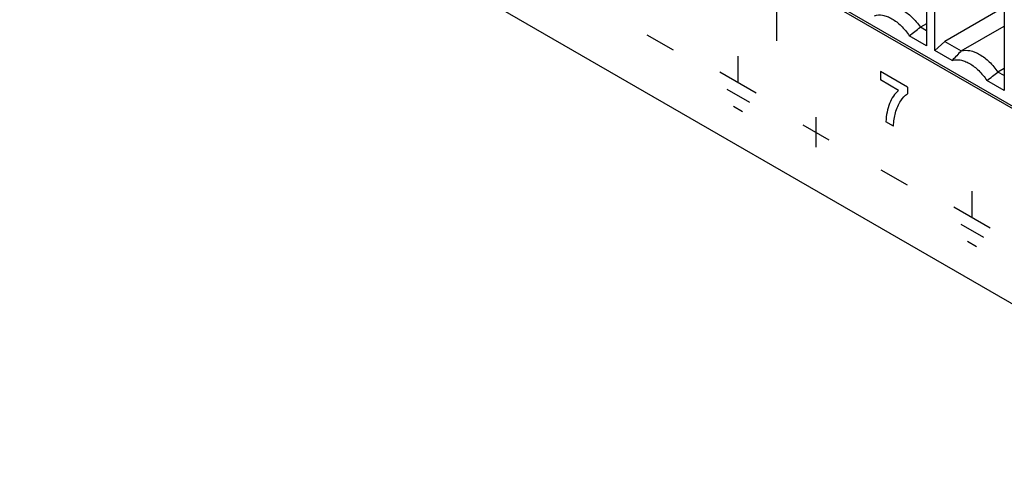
# Model space of a CAD drawing. Header units: inches. Extents: x 0 to 17, y 0 to 11.
# Tile 31 of 44: x 9.452 to 10.124, y 1.895 to 2.201. Entities that reach past the tile are written whole.
import ezdxf

# ---------------------------------------------------------------- set-up
doc = ezdxf.new("R2010")
doc.units = ezdxf.units.IN
doc.header["$LTSCALE"] = 0.935
doc.header["$MEASUREMENT"] = 0
doc.layers.get('0').update_dxf_attribs({"linetype": 'CONTINUOUS'})
doc.layers.add('03___PRT_ALL_CURVES', color=7, linetype='CONTINUOUS')

msp = doc.modelspace()

# ---------------------------------------------------------------- linework, layer by layer
at = {"color": 7, "linetype": 'Continuous'}
for p, q in [((10.29586, 2.0465), (9.64011, 2.42509)), ((10.28876, 2.0489), (9.64708, 2.41938)), ((9.45152, 2.39888), (10.32354, 1.89542)), ((10.07127, 2.25707), (10.07127, 2.18365)), ((10.07683, 2.18044), (10.07683, 2.25386)), ((10.1243, 2.22645), (10.1243, 2.15303)), ((10.1243, 2.20999), (10.08379, 2.18661)), ((10.07127, 2.19874), (10.06702, 2.19629)), ((10.07127, 2.19384), (10.06702, 2.19629)), ((10.095, 2.18014), (10.1243, 2.19706)), ((10.07127, 2.18365), (10.05942, 2.19049)), ((10.08379, 2.18661), (10.07683, 2.18044)), ((10.08868, 2.1736), (10.07683, 2.18044)), ((10.08379, 2.18661), (10.095, 2.18014)), ((10.1243, 2.16813), (10.12005, 2.16567)), ((10.1243, 2.16322), (10.12005, 2.16567)), ((10.1243, 2.15303), (10.11246, 2.15987))]:
    msp.add_line(p, q, dxfattribs=at)
for centre, radius, start, end in [((8.50223, 4.23704), 2.57162, 307.26715, 307.48015), ((11.68405, 0.63771), 2.21454, 135.85299, 136.08832), ((8.55526, 4.20642), 2.57162, 307.26715, 307.48015)]:
    msp.add_arc(centre, radius, start, end, dxfattribs=at)
for points, knots in [([(10.04197, 2.21076), (10.04386, 2.21131), (10.0484, 2.21127), (10.05503, 2.20843), (10.06152, 2.20332), (10.06528, 2.19881), (10.06702, 2.19629)], [0, 0, 0, 0, 0.194345, 0.426685, 0.699165, 1, 1, 1, 1]), ([(10.03564, 2.20422), (10.03741, 2.20483), (10.04051, 2.20492), (10.04447, 2.20376), (10.04891, 2.20159), (10.05425, 2.19731), (10.0578, 2.19293), (10.05942, 2.19049)], [0, 0, 0, 0, 0.192171, 0.302747, 0.424367, 0.697743, 1, 1, 1, 1]), ([(10.095, 2.18014), (10.0969, 2.18069), (10.10143, 2.18065), (10.10806, 2.17781), (10.11455, 2.1727), (10.11831, 2.16819), (10.12005, 2.16567)], [0, 0, 0, 0, 0.194345, 0.426685, 0.699165, 1, 1, 1, 1]), ([(10.08868, 2.1736), (10.09044, 2.17421), (10.09354, 2.1743), (10.0975, 2.17314), (10.10194, 2.17098), (10.10728, 2.16669), (10.11083, 2.16232), (10.11246, 2.15987)], [0, 0, 0, 0, 0.192171, 0.302747, 0.424367, 0.697743, 1, 1, 1, 1])]:
    msp.add_open_spline(points, degree=3, knots=knots, dxfattribs=at)
at = {"layer": '03___PRT_ALL_CURVES', "color": 7, "linetype": 'Continuous'}
for p, q in [((9.96899, 2.18702), (9.96899, 2.20754)), ((9.88018, 2.19117), (9.89798, 2.18089)), ((9.94246, 2.15857), (9.94246, 2.17655)), ((9.93, 2.16576), (9.9549, 2.15139)), ((10.05826, 2.15538), (10.03971, 2.16609)), ((10.03971, 2.16609), (10.03971, 2.16027)), ((10.05205, 2.15315), (10.03971, 2.16027)), ((9.93467, 2.15408), (9.95024, 2.1451)), ((10.05826, 2.15538), (10.05826, 2.15083)), ((9.93934, 2.14239), (9.94557, 2.13879)), ((9.99562, 2.13477), (9.99562, 2.11424)), ((9.98673, 2.12965), (10.00451, 2.11939)), ((10.04875, 2.12864), (10.04352, 2.13166)), ((10.04009, 2.09884), (10.05789, 2.08857)), ((10.10236, 2.06625), (10.10236, 2.08423)), ((10.0899, 2.07344), (10.1148, 2.05907)), ((10.09457, 2.06177), (10.11014, 2.05278)), ((10.09924, 2.05007), (10.10547, 2.04648))]:
    msp.add_line(p, q, dxfattribs=at)
for points, knots in [([(10.05205, 2.15315), (10.04945, 2.15089), (10.04542, 2.14474), (10.04361, 2.13631), (10.04352, 2.13166)], [0, 0, 0, 0, 0.505872, 1, 1, 1, 1]), ([(10.04875, 2.12864), (10.04874, 2.13195), (10.04975, 2.13842), (10.05305, 2.14591), (10.05636, 2.14977), (10.05826, 2.15083)], [0, 0, 0, 0, 0.327011, 0.695749, 1, 1, 1, 1])]:
    msp.add_open_spline(points, degree=3, knots=knots, dxfattribs=at)

doc.saveas('drawing.dxf')
